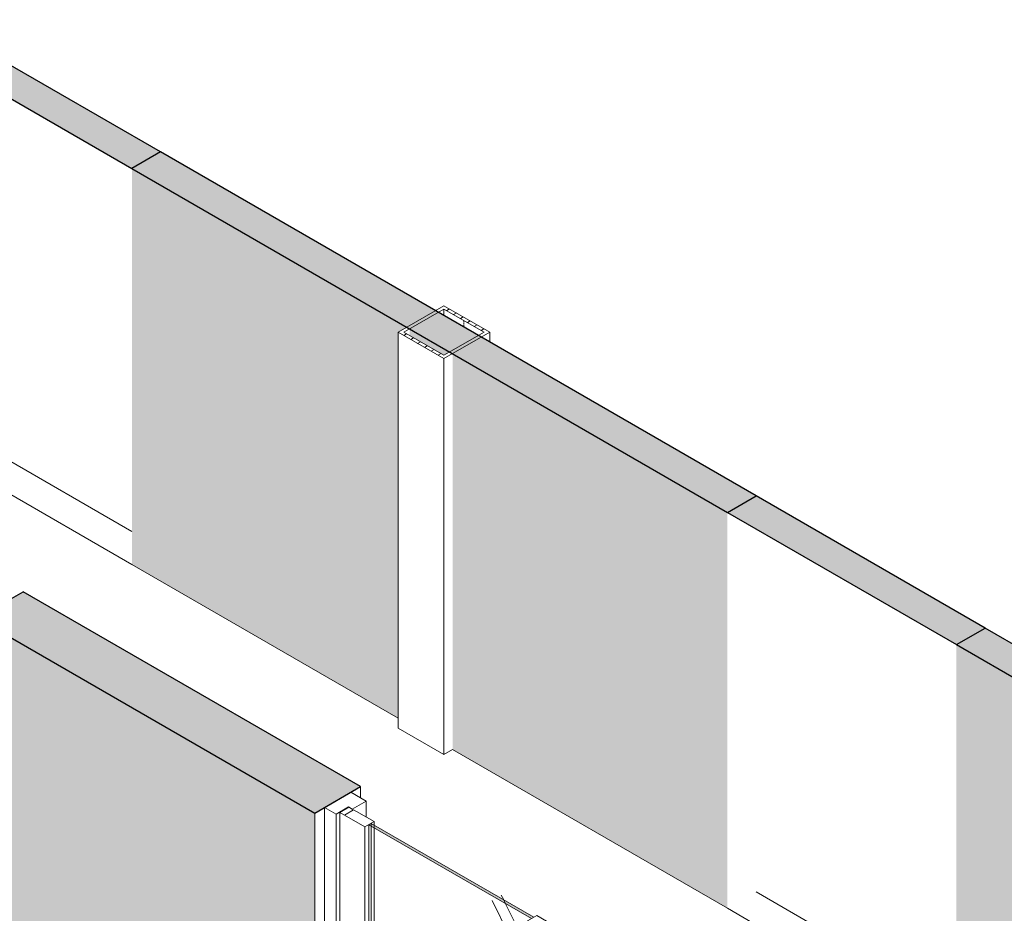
# Model space of a CAD drawing. Header units: millimetres. Extents: x 2807 to 348062, y -35711 to 43067.
# Tile 14 of 191: x 36733 to 39772, y -6124 to -3366. Entities that reach past the tile are written whole.
import ezdxf

# ---------------------------------------------------------------- set-up
doc = ezdxf.new("R2010")
doc.units = ezdxf.units.MM
doc.linetypes.add('Hidden', pattern=[7.14375, 4.7625, -2.38125])
for name, color, linetype, lineweight in [('A-DOOR', 7, 'Continuous', 13), ('A-GENM', 7, 'Continuous', 13), ('A-WALL', 7, 'Continuous', 25), ('A-WALL-PATT', 7, 'Continuous', 25), ('I-WALL', 7, 'Continuous', 18), ('S-COLS', 7, 'Continuous', 13)]:
    doc.layers.add(name, color=color, linetype=linetype, lineweight=lineweight)

# ---------------------------------------------------------------- blocks, each defined once
blk = doc.blocks.new('NLRS_32_DO_WPB_binnen deurkozijn hout_gen_tho - dubbele deur met glas-1905428-00 isometrie begane grond _plotview_')
at = {"layer": 'A-DOOR'}
for p, q in [((37754.3, -5750.3), (37673.7, -5796.9)), ((37801.7, -5777.7), (37754.3, -5750.3)), ((37673.7, -5796.9), (37709, -5817.3)), ((37673.7, -7015.2), (37673.7, -5796.9)), ((37709, -5817.3), (37747.2, -5795.2)), ((37747.2, -5795.2), (37759.2, -5802.2)), ((37759.2, -5802.2), (37801.7, -5777.7)), ((37801.7, -5826.7), (37801.7, -5777.7)), ((37709, -5817.3), (37709, -7035.6)), ((39095.7, -6524.8), (39053.2, -6549.3)), ((39143.1, -6552.1), (39095.7, -6524.8)), ((39065.3, -6556.2), (39027.1, -6578.2)), ((39053.2, -6549.3), (39065.3, -6556.2)), ((39062.4, -6598.7), (39143.1, -6552.1)), ((39027.1, -6578.2), (39062.4, -6598.7)), ((39027.1, -6654.2), (39027.1, -6578.2)), ((37726, -7029.5), (37712.2, -7037.4))]:
    blk.add_line(p, q, dxfattribs=at)
blk = doc.blocks.new('NLRS_32_DO_UN_deur_gen_tho - deur met glasvlak_ linksdraaiend-V88-00 isometrie begane grond _plotview_')
at = {"layer": 'A-GENM'}
h = blk.add_hatch(dxfattribs=at)
h.set_pattern_fill('FP_2', color=256, style=0, pattern_type=2)
h.set_pattern_definition([(30, (3507.01, -1231.22), (-90.51002, 52.25596), [])])
h.paths.add_polyline_path([(38378, -6192), (38406.2, -6175.7), (38328.5, -6130.8), (38300.2, -6147.1)])
h.paths.add_polyline_path([(37798.1, -5857.3), (37826.4, -5840.9), (37748.6, -5796), (37720.4, -5812.4), (37724, -5814.5)])
at = {"layer": 'A-GENM', "lineweight": 18}
for p, q in [((37748.6, -5796), (37720.4, -5812.4)), ((37826.4, -5840.9), (37748.6, -5796)), ((37720.4, -5812.4), (37798.1, -5857.3)), ((37798.1, -5857.3), (37826.4, -5840.9)), ((38328.5, -6130.8), (38300.2, -6147.1)), ((38406.2, -6175.7), (38328.5, -6130.8)), ((38300.2, -6147.1), (38378, -6192)), ((38378, -6192), (38406.2, -6175.7))]:
    blk.add_line(p, q, dxfattribs=at)
at = {"layer": 'A-GENM'}
for p, q in [((37720.4, -7026.2), (37720.4, -5812.4)), ((37798.1, -5857.3), (37798.1, -6826.2)), ((37826.4, -5840.9), (37826.4, -5851.6)), ((38219.2, -6067.7), (38226.6, -6082.6)), ((38191, -6084.1), (38378, -6460.8)), ((38300.2, -7085.3), (38300.2, -6147.1)), ((38378, -6192), (38378, -7040.4)), ((38378, -6460.8), (37720.4, -7026.2)), ((37798.1, -6826.2), (37810.2, -6819.2)), ((37798.1, -6826.2), (38273.6, -7100.7)), ((38061.4, -7223.1), (37720.4, -7026.2))]:
    blk.add_line(p, q, dxfattribs=at)
at = {"layer": 'A-GENM', "color": 252, "true_color": 0x879191}
for p, q in [((37826.4, -5851.6), (37826.4, -5859.7)), ((38226.6, -6082.6), (38232.3, -6094.1))]:
    blk.add_line(p, q, dxfattribs=at)
at = {"layer": 'A-GENM', "color": 253, "true_color": 0xa1a1a1}
for p, q in [((37826.4, -5859.7), (37826.4, -6809.8)), ((38232.3, -6094.1), (38300.2, -6230.8)), ((38300.2, -6535.7), (37919.1, -6863.3)), ((37810.2, -6819.2), (37826.4, -6809.8)), ((37826.4, -6809.8), (38300.2, -7083.4))]:
    blk.add_line(p, q, dxfattribs=at)
blk = doc.blocks.new('NLRS_32_DO_UN_glasvlakvulling_gen_tho - enkelglas-1905434-00 isometrie begane grond _plotview_')
at = {"layer": 'A-GENM', "true_color": 0xd7e6e6, "transparency": 33554593}
blk.add_hatch(color=254, dxfattribs=at).paths.add_polyline_path([(38312.2, -6140.2), (38319.3, -6136.1), (37817.2, -5846.3), (37810.2, -5850.3), (38019.3, -5971.1)])
at = {"layer": 'A-GENM', "lineweight": 18}
for p, q in [((37817.2, -5846.3), (37810.2, -5850.3)), ((37810.2, -5850.3), (38312.2, -6140.2)), ((38319.3, -6136.1), (37817.2, -5846.3)), ((38312.2, -6140.2), (38319.3, -6136.1))]:
    blk.add_line(p, q, dxfattribs=at)
at = {"layer": 'A-GENM'}
for p, q in [((37810.2, -6819.2), (37810.2, -5850.3)), ((38285.6, -7093.7), (37810.2, -6819.2))]:
    blk.add_line(p, q, dxfattribs=at)
at = {"layer": 'A-GENM', "color": 252, "true_color": 0x879191}
blk.add_line((37817.2, -5846.3), (37817.2, -5854.4), dxfattribs=at)
at = {"layer": 'A-GENM', "color": 253, "true_color": 0xa1a1a1}
for p, q in [((37817.2, -5854.4), (37817.2, -6815.1)), ((37810.2, -6819.2), (37817.2, -6815.1)), ((37817.2, -6815.1), (38292.7, -7089.6))]:
    blk.add_line(p, q, dxfattribs=at)
blk = doc.blocks.new('NLRS_28_SCO_UN_koker_gen_bcb - K200_200_12_5-V127-00 isometrie begane grond _plotview_')
at = {"layer": 'S-COLS'}
h = blk.add_hatch(dxfattribs=at)
h.set_pattern_fill('FP_5', color=256, style=0, pattern_type=2)
h.set_pattern_definition([(30, (3507.014, -1231.216), (-42.42629, 24.494494), []), (30, (3507.014, -1206.967), (-42.42629, 24.494494), [])])
h.paths.add_polyline_path([(38042.1, -4411.7), (38183.5, -4330), (38042.1, -4248.4), (37900.7, -4330)])
h.paths.add_polyline_path([(38042.1, -4401.5), (37918.3, -4330), (38042.1, -4258.6), (38165.8, -4330)])
at = {"layer": 'S-COLS', "lineweight": 18}
for p, q in [((38042.1, -4248.4), (37900.7, -4330)), ((38183.5, -4330), (38042.1, -4248.4)), ((37918.3, -4330), (38042.1, -4258.6)), ((38042.1, -4258.6), (38165.8, -4330)), ((37900.7, -4330), (38042.1, -4411.7)), ((38042.1, -4401.5), (37918.3, -4330)), ((38042.1, -4411.7), (38183.5, -4330)), ((38165.8, -4330), (38042.1, -4401.5))]:
    blk.add_line(p, q, dxfattribs=at)
at = {"layer": 'S-COLS'}
for p, q in [((38042.1, -4258.6), (38042.1, -4279)), ((37900.7, -4330), (37900.7, -5552)), ((38183.5, -4360.6), (38183.5, -4330)), ((38042.1, -4411.7), (38042.1, -5633.7)), ((38042.1, -5633.7), (37900.7, -5552)), ((38068.6, -5618.4), (38042.1, -5633.7))]:
    blk.add_line(p, q, dxfattribs=at)
at = {"layer": 'S-COLS', "linetype": 'Hidden'}
blk.add_line((38104, -4294.3), (38104, -4314.7), dxfattribs=at)

msp = doc.modelspace()

# ---------------------------------------------------------------- hatches: boundary and pattern name
at = {"layer": 'A-WALL-PATT', "lineweight": 18, "true_color": 0xd7e6e6, "transparency": 33554593}
for points in [[(37078.7, -3824.8), (37167, -3773.8), (36459.9, -3365.5), (36371.5, -3416.6)], [(39624.2, -5294.5), (39712.6, -5243.5), (39005.5, -4835.2), (38917.1, -4886.3), (39333.7, -5126.8)]]:
    msp.add_hatch(color=254, dxfattribs=at).paths.add_polyline_path(points)
at = {"layer": 'A-WALL-PATT', "lineweight": 18, "true_color": 0xafafaf}
for points in [[(38917.1, -4886.3), (39005.5, -4835.2), (37167, -3773.8), (37078.7, -3824.8), (38910.8, -4882.6)], [(37643.3, -5814.4), (37784.7, -5732.8), (36742.8, -5131.2), (36601.4, -5212.9), (37573.5, -5774.1)], [(40499.3, -5799.7), (40587.7, -5748.7), (39712.6, -5243.5), (39624.2, -5294.5)]]:
    msp.add_hatch(color=253, dxfattribs=at).paths.add_polyline_path(points)
at = {"layer": 'A-WALL-PATT', "true_color": 0xf0f0f0}
h = msp.add_hatch(color=7, dxfattribs=at)
h.paths.add_polyline_path([(38917.1, -6108.3), (38917.1, -4886.3), (38068.6, -4396.4), (38068.6, -5618.4), (38910.8, -6104.6)])
h.paths.add_polyline_path([(37900.7, -5521.4), (37900.7, -4330), (37927.2, -4314.7), (37078.7, -3824.8), (37078.7, -5046.8), (37784.7, -5454.5)])
h.paths.add_polyline_path([(38042.1, -4401.5), (38059.8, -4391.3), (37936, -4319.8), (37936, -4340.2)])
msp.add_hatch(color=7, dxfattribs=at).paths.add_polyline_path([(37643.3, -7028.3), (37643.3, -5814.4), (36601.4, -5212.9), (36601.4, -6426.7), (37127.7, -6730.6)])
h = msp.add_hatch(color=7, dxfattribs=at)
h.paths.add_polyline_path([(40446.3, -6991.1), (40446.3, -5799.7), (40472.8, -5784.4), (39624.2, -5294.5), (39624.2, -6516.5), (39802.3, -6619.3)])
h.paths.add_polyline_path([(40499.3, -5820.1), (40499.3, -5799.7), (40481.6, -5789.5), (40481.6, -5809.9)])

# ---------------------------------------------------------------- linework, layer by layer
at = {"layer": 'A-WALL'}
for p, q in [((37167, -3773.8), (37078.7, -3824.8)), ((38917.1, -4886.3), (39005.5, -4835.2)), ((39624.2, -5294.5), (39712.6, -5243.5))]:
    msp.add_line(p, q, dxfattribs=at)
at = {"layer": 'I-WALL', "lineweight": 25}
for p, q in [((37167, -3773.8), (36459.9, -3365.5)), ((36371.5, -3416.6), (37078.7, -3824.8)), ((39005.5, -4835.2), (37167, -3773.8)), ((37078.7, -3824.8), (38917.1, -4886.3)), ((39712.6, -5243.5), (39005.5, -4835.2)), ((38917.1, -4886.3), (39624.2, -5294.5)), ((34755.5, -6278.6), (36742.8, -5131.2)), ((37784.7, -5732.8), (36742.8, -5131.2)), ((36601.4, -5212.9), (37643.3, -5814.4)), ((40587.7, -5748.7), (39712.6, -5243.5)), ((39624.2, -5294.5), (40587.7, -5850.7)), ((37643.3, -5814.4), (37784.7, -5732.8))]:
    msp.add_line(p, q, dxfattribs=at)
at = {"layer": 'I-WALL', "color": 253, "true_color": 0xa1a1a1}
for p, q in [((37078.7, -4944.8), (36459.9, -4587.5)), ((39624.2, -6414.5), (39005.5, -6057.2))]:
    msp.add_line(p, q, dxfattribs=at)
at = {"layer": 'I-WALL'}
for p, q in [((36371.5, -4638.6), (37078.7, -5046.8)), ((37078.7, -5046.8), (37900.7, -5521.4)), ((38068.6, -5618.4), (38917.1, -6108.3)), ((37784.7, -5732.8), (37784.7, -5767.9)), ((37643.3, -7028.3), (37643.3, -5814.4)), ((38917.1, -6108.3), (39624.2, -6516.5))]:
    msp.add_line(p, q, dxfattribs=at)

# ---------------------------------------------------------------- block references
at = {"layer": 'A-DOOR'}
msp.add_blockref('NLRS_32_DO_WPB_binnen deurkozijn hout_gen_tho - dubbele deur met glas-1905428-00 isometrie begane grond _plotview_', (0, 0), dxfattribs=at)
at = {"layer": 'A-GENM'}
for name in ['NLRS_32_DO_UN_deur_gen_tho - deur met glasvlak_ linksdraaiend-V88-00 isometrie begane grond _plotview_', 'NLRS_32_DO_UN_glasvlakvulling_gen_tho - enkelglas-1905434-00 isometrie begane grond _plotview_']:
    msp.add_blockref(name, (0, 0), dxfattribs=at)
at = {"layer": 'S-COLS', "linetype": 'Hidden'}
msp.add_blockref('NLRS_28_SCO_UN_koker_gen_bcb - K200_200_12_5-V127-00 isometrie begane grond _plotview_', (0, 0), dxfattribs=at)

doc.saveas('drawing.dxf')
